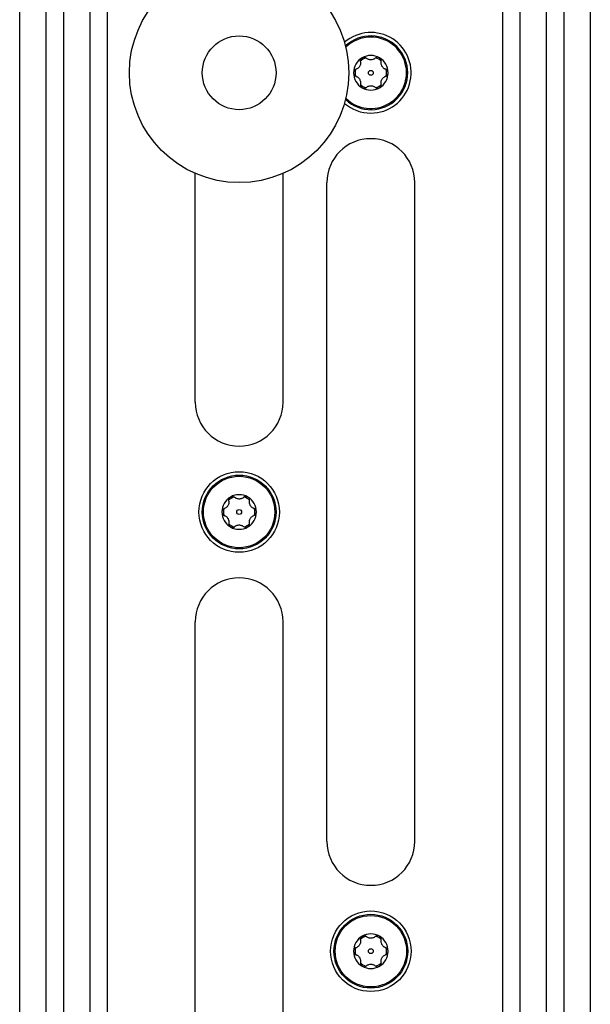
# Model space of a CAD drawing. Header units: inches. Extents: x 0.3 to 33.8, y 0.2 to 21.7.
# Tile 55 of 90: x 24.17 to 24.426, y 11.012 to 11.454. Entities that reach past the tile are written whole.
import ezdxf

# ---------------------------------------------------------------- set-up
doc = ezdxf.new("R2010")
doc.units = ezdxf.units.IN
doc.header["$MEASUREMENT"] = 0

msp = doc.modelspace()

# ---------------------------------------------------------------- linework, layer by layer
at = {"color": 7, "linetype": 'Continuous', "lineweight": 25}
for p, q in [((24.16971364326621, 10.41592589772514), (24.16971364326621, 12.83718574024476)), ((24.18152466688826, 10.41592589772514), (24.18152466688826, 12.83718574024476)), ((24.41380813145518, 12.83718574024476), (24.41380813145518, 10.41592589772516)), ((24.42561915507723, 12.83718574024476), (24.42561915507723, 10.41592589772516)), ((24.20908372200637, 10.27813062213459), (24.20908372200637, 12.26631959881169)), ((24.38624907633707, 12.26631959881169), (24.38624907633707, 10.27813062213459)), ((24.18939868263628, 12.24663455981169), (24.18939868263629, 10.29781566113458)), ((24.20120970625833, 12.24663455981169), (24.20120970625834, 10.29781566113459)), ((24.3941230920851, 10.29781566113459), (24.3941230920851, 12.24663455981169)), ((24.40593411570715, 10.29781566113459), (24.40593411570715, 12.24663455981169)), ((24.24845380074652, 11.28206763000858), (24.24845380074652, 11.38460133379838)), ((24.28782387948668, 11.28206763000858), (24.28782387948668, 11.38460133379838)), ((24.30750891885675, 11.08521723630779), (24.30750891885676, 11.38049282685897)), ((24.34687899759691, 11.08521723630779), (24.34687899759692, 11.38049282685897)), ((24.24845380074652, 10.88836684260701), (24.24845380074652, 11.18364243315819)), ((24.28782387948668, 10.88836684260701), (24.28782387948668, 11.18364243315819))]:
    msp.add_line(p, q, dxfattribs=at)
for centre, radius in [((24.2681388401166, 11.42970542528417), 0.04921259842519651), ((24.2681388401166, 11.42970542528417), 0.01653543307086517), ((24.32719395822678, 11.42970542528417), 0.00107627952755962), ((24.2681388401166, 11.23285503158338), 0.01807086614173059), ((24.26813884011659, 11.23285503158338), 0.0165354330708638), ((24.2681388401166, 11.23285503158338), 0.01600393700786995), ((24.26813884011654, 11.23285503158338), 0.00107627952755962), ((24.32719395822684, 11.0360046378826), 0.01807086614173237), ((24.32719395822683, 11.0360046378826), 0.01653543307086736), ((24.32719395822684, 11.0360046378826), 0.01600393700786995), ((24.32719395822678, 11.0360046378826), 0.00107627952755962)]:
    msp.add_circle(centre, radius, dxfattribs=at)
for centre, radius, start, end in [((24.32719395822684, 11.42970542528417), 0.01807086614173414, 270.0000000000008, 130.7132555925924), ((24.32719395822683, 11.42970542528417), 0.01653543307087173, 226.7144394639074, 133.2855605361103), ((24.32719395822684, 11.42970542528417), 0.01600393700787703, 225.632685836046, 90), ((24.32719395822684, 11.42970542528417), 0.01600393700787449, 90, 134.3673141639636), ((24.32719395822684, 11.42970542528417), 0.007755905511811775, 120.0000000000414, 180), ((24.32719395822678, 11.42970542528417), 0.007037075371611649, 108.0167026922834, 131.9832973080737), ((24.32719395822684, 11.42970542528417), 0.007755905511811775, 60.00000000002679, 120.0000000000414), ((24.32719395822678, 11.42970542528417), 0.007037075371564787, 48.01670269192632, 71.98329730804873), ((24.32719395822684, 11.42970542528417), 0.007755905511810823, 0, 60.00000000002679), ((24.32719395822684, 11.42970542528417), 0.007755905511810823, 180, 239.9999999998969), ((24.32719395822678, 11.42970542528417), 0.007037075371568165, 168.016702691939, 191.9832973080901), ((24.32719395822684, 11.42970542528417), 0.007755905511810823, 300.0000000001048, 0), ((24.32719395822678, 11.42970542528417), 0.007037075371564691, 348.0167026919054, 11.98329730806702), ((24.32719395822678, 11.42970542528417), 0.007037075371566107, 228.0167026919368, 251.9832973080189), ((24.32719395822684, 11.42970542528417), 0.00775590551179, 239.9999999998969, 300.0000000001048), ((24.32719395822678, 11.42970542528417), 0.007037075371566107, 288.0167026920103, 311.9832973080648), ((24.32719395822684, 11.42970542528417), 0.01807086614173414, 229.2867444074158, 270.0000000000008), ((24.32719395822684, 11.38049282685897), 0.01968503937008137, 0, 180), ((24.2681388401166, 11.28206763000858), 0.01968503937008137, 180, 0), ((24.2681388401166, 11.23285503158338), 0.007755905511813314, 60.00000000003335, 120.0000000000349), ((24.2681388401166, 11.23285503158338), 0.007755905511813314, 120.0000000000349, 180), ((24.26813884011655, 11.23285503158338), 0.00703707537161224, 108.0167026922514, 131.9832973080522), ((24.26813884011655, 11.23285503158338), 0.007037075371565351, 48.01670269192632, 71.98329730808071), ((24.2681388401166, 11.23285503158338), 0.007755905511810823, 0, 60.00000000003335), ((24.2681388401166, 11.23285503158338), 0.007755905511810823, 180, 239.9999999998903), ((24.26813884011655, 11.23285503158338), 0.007037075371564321, 168.0167026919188, 191.983297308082), ((24.2681388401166, 11.23285503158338), 0.007755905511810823, 300.0000000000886, 0), ((24.26813884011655, 11.23285503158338), 0.007037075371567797, 348.0167026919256, 11.98329730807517), ((24.26813884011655, 11.23285503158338), 0.00703707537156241, 228.0167026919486, 251.9832973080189), ((24.26813884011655, 11.23285503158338), 0.007037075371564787, 288.0167026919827, 311.9832973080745), ((24.2681388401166, 11.23285503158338), 0.007755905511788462, 239.9999999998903, 300.0000000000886), ((24.2681388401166, 11.18364243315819), 0.01968503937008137, 0, 180), ((24.32719395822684, 11.08521723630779), 0.01968503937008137, 180, 0), ((24.32719395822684, 11.0360046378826), 0.007755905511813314, 120.0000000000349, 180), ((24.32719395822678, 11.0360046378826), 0.007037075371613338, 108.0167026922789, 131.9832973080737), ((24.32719395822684, 11.0360046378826), 0.007755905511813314, 60.00000000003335, 120.0000000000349), ((24.32719395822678, 11.0360046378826), 0.007037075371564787, 48.01670269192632, 71.98329730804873), ((24.32719395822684, 11.0360046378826), 0.007755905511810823, 0, 60.00000000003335), ((24.32719395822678, 11.0360046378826), 0.007037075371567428, 168.016702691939, 191.9832973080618), ((24.32719395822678, 11.0360046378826), 0.007037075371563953, 348.0167026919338, 11.98329730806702), ((24.32719395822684, 11.0360046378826), 0.007755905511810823, 180, 239.9999999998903), ((24.32719395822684, 11.0360046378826), 0.007755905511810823, 300.0000000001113, 0), ((24.32719395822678, 11.0360046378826), 0.007037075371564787, 228.0167026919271, 251.9832973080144), ((24.32719395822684, 11.0360046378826), 0.007755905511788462, 239.9999999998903, 300.0000000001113), ((24.32719395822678, 11.0360046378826), 0.007037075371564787, 288.0167026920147, 311.9832973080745)]:
    msp.add_arc(centre, radius, start, end, dxfattribs=at)
for points, knots in [([(24.3225244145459, 11.4346299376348), (24.32254675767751, 11.43449386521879), (24.32258905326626, 11.43423627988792), (24.32256610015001, 11.43372444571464), (24.32243081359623, 11.43314678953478), (24.32212876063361, 11.43252932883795), (24.32172808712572, 11.43199866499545), (24.32120598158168, 11.43153989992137), (24.32080574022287, 11.43137445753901), (24.32059443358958, 11.43128711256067)], [0, 0, 0, 0, 0.1137134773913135, 0.215259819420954, 0.3887139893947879, 0.518090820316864, 0.6474936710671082, 0.8138949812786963, 1, 1, 1, 1]), ([(24.3225244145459, 11.43462993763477), (24.32249991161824, 11.43485006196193), (24.32245846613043, 11.43522239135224), (24.32265511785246, 11.43576485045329), (24.32293931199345, 11.43616367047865), (24.32319565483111, 11.43633962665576), (24.32331600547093, 11.43642223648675)], [0, 0, 0, 0, 0.3581796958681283, 0.6058432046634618, 0.8149469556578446, 1, 1, 1, 1]), ([(24.32331600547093, 11.43642223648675), (24.32333326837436, 11.43643194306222), (24.32347996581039, 11.43651442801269), (24.32378305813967, 11.43662418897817), (24.32422940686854, 11.43666222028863), (24.32472918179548, 11.43656997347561), (24.32506614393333, 11.43638466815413), (24.32523697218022, 11.43623524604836), (24.32526397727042, 11.43621162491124)], [0, 0, 0, 0, 0.02527962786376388, 0.2148222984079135, 0.4059788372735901, 0.6203329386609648, 0.9399809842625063, 1, 1, 1, 1]), ([(24.32912393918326, 11.43621162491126), (24.32901726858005, 11.43612423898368), (24.32881534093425, 11.43595881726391), (24.32836060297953, 11.43572277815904), (24.32779269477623, 11.43555111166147), (24.32710693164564, 11.43550396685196), (24.3264470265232, 11.43558562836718), (24.32578867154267, 11.43580840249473), (24.32544527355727, 11.43607230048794), (24.3252639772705, 11.43621162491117)], [0, 0, 0, 0, 0.1137134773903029, 0.2152598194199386, 0.3887139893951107, 0.5180908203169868, 0.6474936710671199, 0.8138949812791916, 1, 1, 1, 1]), ([(24.33107191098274, 11.43642223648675), (24.33105464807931, 11.43643194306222), (24.33090795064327, 11.43651442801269), (24.33060485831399, 11.43662418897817), (24.33015850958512, 11.43666222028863), (24.32965873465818, 11.43656997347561), (24.32932177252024, 11.43638466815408), (24.32915094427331, 11.43623524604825), (24.32912393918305, 11.43621162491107)], [0, 0, 0, 0, 0.02527962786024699, 0.2148222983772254, 0.4059788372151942, 0.6203329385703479, 0.9399809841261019, 1, 1, 1, 1]), ([(24.33186350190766, 11.43462993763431), (24.33188800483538, 11.43485006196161), (24.3319294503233, 11.43522239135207), (24.33173279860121, 11.43576485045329), (24.33144860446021, 11.43616367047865), (24.33119226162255, 11.43633962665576), (24.33107191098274, 11.43642223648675)], [0, 0, 0, 0, 0.3581796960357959, 0.6058432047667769, 0.8149469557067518, 1, 1, 1, 1]), ([(24.33379348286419, 11.43128711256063), (24.33366446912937, 11.43133579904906), (24.33342024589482, 11.43142796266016), (24.33298846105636, 11.43170375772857), (24.33255583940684, 11.43210974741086), (24.33217212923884, 11.43268006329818), (24.33191289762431, 11.43329238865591), (24.33177664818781, 11.43397392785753), (24.33183349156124, 11.4344032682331), (24.33186350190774, 11.43462993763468)], [0, 0, 0, 0, 0.1137134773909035, 0.215259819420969, 0.3887139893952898, 0.5180908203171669, 0.647493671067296, 0.8138949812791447, 1, 1, 1, 1]), ([(24.32059443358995, 11.43128711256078), (24.32039155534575, 11.4311982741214), (24.32004839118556, 11.43104800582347), (24.31967693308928, 11.43060648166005), (24.31947363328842, 11.4301609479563), (24.31944942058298, 11.42985096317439), (24.31943805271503, 11.42970542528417)], [0, 0, 0, 0, 0.3581684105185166, 0.6058341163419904, 0.8149390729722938, 1, 1, 1, 1]), ([(24.31943805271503, 11.42970542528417), (24.31943827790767, 11.42968562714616), (24.31944019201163, 11.42951734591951), (24.31949667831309, 11.42919998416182), (24.31968691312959, 11.42879441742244), (24.32001668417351, 11.42840772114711), (24.32034564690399, 11.42820854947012), (24.32056046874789, 11.42813531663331), (24.3205944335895, 11.42812373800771)], [0, 0, 0, 0, 0.02527290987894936, 0.2148159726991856, 0.4059720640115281, 0.620325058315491, 0.9399707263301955, 1, 1, 1, 1]), ([(24.33494986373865, 11.42970542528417), (24.334949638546, 11.42972522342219), (24.33494772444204, 11.42989350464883), (24.33489123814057, 11.43021086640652), (24.33470100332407, 11.4306164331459), (24.33437123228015, 11.43100312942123), (24.33404226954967, 11.43120230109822), (24.33382744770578, 11.43127553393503), (24.33379348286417, 11.43128711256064)], [0, 0, 0, 0, 0.02527290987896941, 0.2148159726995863, 0.4059720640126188, 0.6203250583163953, 0.9399707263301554, 1, 1, 1, 1]), ([(24.33379348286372, 11.42812373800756), (24.33399636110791, 11.42821257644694), (24.3343395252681, 11.42836284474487), (24.33471098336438, 11.42880436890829), (24.33491428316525, 11.42924990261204), (24.33493849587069, 11.42955988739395), (24.33494986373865, 11.42970542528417)], [0, 0, 0, 0, 0.3581684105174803, 0.6058341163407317, 0.814939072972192, 1, 1, 1, 1]), ([(24.32059443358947, 11.42812373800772), (24.32072344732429, 11.42807505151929), (24.32096767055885, 11.42798288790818), (24.3213994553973, 11.42770709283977), (24.32183207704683, 11.42730110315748), (24.32221578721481, 11.42673078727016), (24.32247501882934, 11.42611846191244), (24.32261126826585, 11.42543692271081), (24.32255442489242, 11.42500758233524), (24.32252441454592, 11.42478091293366)], [0, 0, 0, 0, 0.1137134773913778, 0.2152598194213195, 0.3887139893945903, 0.5180908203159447, 0.647493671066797, 0.813894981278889, 1, 1, 1, 1]), ([(24.33186350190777, 11.42478091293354), (24.33184115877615, 11.42491698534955), (24.33179886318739, 11.42517457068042), (24.33182181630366, 11.4256864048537), (24.33195710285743, 11.42626406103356), (24.33225915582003, 11.42688152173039), (24.33265982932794, 11.4274121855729), (24.33318193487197, 11.42787095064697), (24.3335821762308, 11.42803639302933), (24.33379348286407, 11.42812373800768)], [0, 0, 0, 0, 0.1137134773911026, 0.2152598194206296, 0.3887139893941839, 0.518090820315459, 0.6474936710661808, 0.8138949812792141, 1, 1, 1, 1]), ([(24.32252441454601, 11.42478091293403), (24.32249991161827, 11.42456078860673), (24.32245846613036, 11.42418845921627), (24.32265511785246, 11.42364600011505), (24.32293931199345, 11.42324718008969), (24.32319565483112, 11.4230712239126), (24.32331600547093, 11.42298861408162)], [0, 0, 0, 0, 0.3581796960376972, 0.6058432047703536, 0.8149469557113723, 1, 1, 1, 1]), ([(24.32331600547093, 11.42298861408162), (24.32333326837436, 11.42297890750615), (24.3234799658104, 11.42289642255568), (24.32378305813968, 11.42278666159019), (24.32422940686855, 11.42274863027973), (24.32472918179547, 11.42284087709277), (24.32506614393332, 11.42302618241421), (24.32523697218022, 11.42317560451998), (24.32526397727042, 11.42319922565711)], [0, 0, 0, 0, 0.02527962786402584, 0.214822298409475, 0.4059788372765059, 0.6203329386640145, 0.9399809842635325, 1, 1, 1, 1]), ([(24.3252639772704, 11.42319922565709), (24.32537064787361, 11.42328661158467), (24.32557257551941, 11.42345203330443), (24.32602731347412, 11.42368807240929), (24.32659522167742, 11.42385973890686), (24.32728098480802, 11.42390688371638), (24.32794088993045, 11.42382522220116), (24.32859924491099, 11.42360244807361), (24.32894264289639, 11.42333855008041), (24.32912393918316, 11.42319922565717)], [0, 0, 0, 0, 0.1137134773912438, 0.2152598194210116, 0.3887139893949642, 0.5180908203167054, 0.6474936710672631, 0.8138949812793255, 1, 1, 1, 1]), ([(24.32912393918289, 11.42319922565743), (24.32930223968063, 11.42306799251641), (24.32960389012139, 11.42284597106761), (24.33017188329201, 11.42274497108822), (24.33065947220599, 11.42279161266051), (24.33094011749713, 11.42292566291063), (24.33107191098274, 11.42298861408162)], [0, 0, 0, 0, 0.3580347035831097, 0.6057264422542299, 0.8148456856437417, 1, 1, 1, 1]), ([(24.33107191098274, 11.42298861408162), (24.33108889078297, 11.42299867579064), (24.33123362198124, 11.42308443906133), (24.33148020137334, 11.42329197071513), (24.33173635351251, 11.42365947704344), (24.33190640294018, 11.42413838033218), (24.33191446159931, 11.42452292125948), (24.33187046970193, 11.42474563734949), (24.33186350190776, 11.42478091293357)], [0, 0, 0, 0, 0.02519332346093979, 0.2147410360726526, 0.4058918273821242, 0.6202317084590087, 0.9398492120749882, 0.9999999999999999, 0.9999999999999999, 0.9999999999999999, 0.9999999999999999]), ([(24.26346929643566, 11.23777954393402), (24.26349163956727, 11.23764347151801), (24.26353393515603, 11.23738588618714), (24.26351098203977, 11.23687405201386), (24.26337569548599, 11.236296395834), (24.26307364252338, 11.23567893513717), (24.26267296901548, 11.23514827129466), (24.26215086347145, 11.23468950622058), (24.26175062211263, 11.23452406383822), (24.26153931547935, 11.23443671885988)], [0, 0, 0, 0, 0.1137134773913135, 0.215259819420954, 0.3887139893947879, 0.518090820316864, 0.6474936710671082, 0.8138949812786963, 1, 1, 1, 1]), ([(24.26346929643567, 11.23777954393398), (24.263444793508, 11.23799966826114), (24.26340334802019, 11.23837199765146), (24.26359999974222, 11.23891445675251), (24.26388419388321, 11.23931327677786), (24.26414053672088, 11.23948923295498), (24.26426088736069, 11.23957184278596)], [0, 0, 0, 0, 0.3581796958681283, 0.6058432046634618, 0.8149469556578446, 1, 1, 1, 1]), ([(24.26426088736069, 11.23957184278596), (24.26427815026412, 11.23958154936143), (24.26442484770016, 11.2396640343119), (24.26472794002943, 11.23977379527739), (24.26517428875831, 11.23981182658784), (24.26567406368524, 11.23971957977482), (24.26601102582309, 11.23953427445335), (24.26618185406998, 11.23938485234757), (24.26620885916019, 11.23936123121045)], [0, 0, 0, 0, 0.02527962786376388, 0.2148222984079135, 0.4059788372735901, 0.6203329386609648, 0.9399809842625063, 1, 1, 1, 1]), ([(24.27006882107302, 11.23936123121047), (24.26996215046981, 11.23927384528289), (24.26976022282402, 11.23910842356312), (24.2693054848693, 11.23887238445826), (24.268737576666, 11.23870071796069), (24.2680518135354, 11.23865357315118), (24.26739190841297, 11.23873523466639), (24.26673355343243, 11.23895800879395), (24.26639015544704, 11.23922190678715), (24.26620885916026, 11.23936123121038)], [0, 0, 0, 0, 0.1137134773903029, 0.2152598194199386, 0.3887139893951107, 0.5180908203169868, 0.6474936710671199, 0.8138949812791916, 1, 1, 1, 1]), ([(24.2720167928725, 11.23957184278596), (24.27199952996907, 11.23958154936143), (24.27185283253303, 11.2396640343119), (24.27154974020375, 11.23977379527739), (24.27110339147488, 11.23981182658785), (24.27060361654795, 11.23971957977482), (24.27026665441, 11.23953427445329), (24.27009582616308, 11.23938485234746), (24.27006882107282, 11.23936123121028)], [0, 0, 0, 0, 0.02527962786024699, 0.2148222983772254, 0.4059788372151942, 0.6203329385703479, 0.9399809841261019, 1, 1, 1, 1]), ([(24.27280838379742, 11.23777954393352), (24.27283288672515, 11.23799966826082), (24.27287433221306, 11.23837199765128), (24.27267768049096, 11.23891445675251), (24.27239348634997, 11.23931327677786), (24.27213714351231, 11.23948923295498), (24.2720167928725, 11.23957184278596)], [0, 0, 0, 0, 0.3581796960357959, 0.6058432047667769, 0.8149469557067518, 1, 1, 1, 1]), ([(24.27473836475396, 11.23443671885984), (24.27460935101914, 11.23448540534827), (24.27436512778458, 11.23457756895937), (24.27393334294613, 11.23485336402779), (24.2735007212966, 11.23525935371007), (24.2731170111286, 11.23582966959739), (24.27285777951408, 11.23644199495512), (24.27272153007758, 11.23712353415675), (24.272778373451, 11.23755287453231), (24.2728083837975, 11.23777954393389)], [0, 0, 0, 0, 0.1137134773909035, 0.215259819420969, 0.3887139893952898, 0.5180908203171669, 0.647493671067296, 0.8138949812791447, 1, 1, 1, 1]), ([(24.26153931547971, 11.23443671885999), (24.26133643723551, 11.23434788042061), (24.26099327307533, 11.23419761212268), (24.26062181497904, 11.23375608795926), (24.26041851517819, 11.23331055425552), (24.26039430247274, 11.2330005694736), (24.26038293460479, 11.23285503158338)], [0, 0, 0, 0, 0.3581684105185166, 0.6058341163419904, 0.8149390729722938, 1, 1, 1, 1]), ([(24.26038293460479, 11.23285503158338), (24.26038315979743, 11.23283523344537), (24.26038507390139, 11.23266695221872), (24.26044156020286, 11.23234959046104), (24.26063179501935, 11.23194402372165), (24.26096156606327, 11.23155732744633), (24.26129052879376, 11.23135815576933), (24.26150535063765, 11.23128492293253), (24.26153931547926, 11.23127334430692)], [0, 0, 0, 0, 0.02527290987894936, 0.2148159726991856, 0.4059720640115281, 0.620325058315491, 0.9399707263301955, 1, 1, 1, 1]), ([(24.26153931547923, 11.23127334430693), (24.26166832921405, 11.2312246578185), (24.26191255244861, 11.2311324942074), (24.26234433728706, 11.23085669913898), (24.26277695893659, 11.23045070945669), (24.26316066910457, 11.22988039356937), (24.26341990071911, 11.22926806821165), (24.26355615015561, 11.22858652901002), (24.26349930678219, 11.22815718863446), (24.26346929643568, 11.22793051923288)], [0, 0, 0, 0, 0.1137134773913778, 0.2152598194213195, 0.3887139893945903, 0.5180908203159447, 0.647493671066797, 0.813894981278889, 1, 1, 1, 1]), ([(24.27280838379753, 11.22793051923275), (24.27278604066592, 11.22806659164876), (24.27274374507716, 11.22832417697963), (24.27276669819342, 11.22883601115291), (24.2729019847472, 11.22941366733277), (24.27320403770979, 11.2300311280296), (24.27360471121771, 11.23056179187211), (24.27412681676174, 11.23102055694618), (24.27452705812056, 11.23118599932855), (24.27473836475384, 11.23127334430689)], [0, 0, 0, 0, 0.1137134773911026, 0.2152598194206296, 0.3887139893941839, 0.518090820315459, 0.6474936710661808, 0.8138949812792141, 1, 1, 1, 1]), ([(24.27589474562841, 11.23285503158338), (24.27589452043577, 11.2328748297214), (24.27589260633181, 11.23304311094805), (24.27583612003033, 11.23336047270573), (24.27564588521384, 11.23376603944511), (24.27531611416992, 11.23415273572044), (24.27498715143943, 11.23435190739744), (24.27477232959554, 11.23442514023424), (24.27473836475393, 11.23443671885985)], [0, 0, 0, 0, 0.02527290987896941, 0.2148159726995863, 0.4059720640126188, 0.6203250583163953, 0.9399707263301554, 1, 1, 1, 1]), ([(24.27473836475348, 11.23127334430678), (24.27494124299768, 11.23136218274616), (24.27528440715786, 11.23151245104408), (24.27565586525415, 11.23195397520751), (24.27585916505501, 11.23239950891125), (24.27588337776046, 11.23270949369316), (24.27589474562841, 11.23285503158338)], [0, 0, 0, 0, 0.3581684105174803, 0.6058341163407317, 0.814939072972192, 1, 1, 1, 1]), ([(24.26346929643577, 11.22793051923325), (24.26344479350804, 11.22771039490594), (24.26340334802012, 11.22733806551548), (24.26359999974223, 11.22679560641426), (24.26388419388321, 11.2263967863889), (24.26414053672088, 11.22622083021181), (24.26426088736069, 11.22613822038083)], [0, 0, 0, 0, 0.3581796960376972, 0.6058432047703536, 0.8149469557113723, 1, 1, 1, 1]), ([(24.26620885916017, 11.2263488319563), (24.26631552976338, 11.22643621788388), (24.26651745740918, 11.22660163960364), (24.26697219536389, 11.22683767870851), (24.26754010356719, 11.22700934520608), (24.26822586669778, 11.22705649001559), (24.26888577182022, 11.22697482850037), (24.26954412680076, 11.22675205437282), (24.26988752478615, 11.22648815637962), (24.27006882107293, 11.22634883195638)], [0, 0, 0, 0, 0.1137134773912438, 0.2152598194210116, 0.3887139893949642, 0.5180908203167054, 0.6474936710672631, 0.8138949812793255, 1, 1, 1, 1]), ([(24.2720167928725, 11.22613822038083), (24.27203377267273, 11.22614828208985), (24.272178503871, 11.22623404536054), (24.2724250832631, 11.22644157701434), (24.27268123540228, 11.22680908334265), (24.27285128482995, 11.22728798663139), (24.27285934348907, 11.22767252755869), (24.2728153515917, 11.22789524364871), (24.27280838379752, 11.22793051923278)], [0, 0, 0, 0, 0.02519332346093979, 0.2147410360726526, 0.4058918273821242, 0.6202317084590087, 0.9398492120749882, 0.9999999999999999, 0.9999999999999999, 0.9999999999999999, 0.9999999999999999]), ([(24.26426088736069, 11.22613822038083), (24.26427815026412, 11.22612851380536), (24.26442484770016, 11.22604602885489), (24.26472794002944, 11.22593626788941), (24.26517428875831, 11.22589823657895), (24.26567406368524, 11.22599048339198), (24.26601102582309, 11.22617578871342), (24.26618185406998, 11.22632521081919), (24.26620885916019, 11.22634883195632)], [0, 0, 0, 0, 0.02527962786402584, 0.214822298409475, 0.4059788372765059, 0.6203329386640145, 0.9399809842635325, 1, 1, 1, 1]), ([(24.27006882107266, 11.22634883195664), (24.27024712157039, 11.22621759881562), (24.27054877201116, 11.22599557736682), (24.27111676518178, 11.22589457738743), (24.27160435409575, 11.22594121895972), (24.2718849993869, 11.22607526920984), (24.2720167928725, 11.22613822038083)], [0, 0, 0, 0, 0.3580347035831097, 0.6057264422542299, 0.8148456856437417, 1, 1, 1, 1]), ([(24.3225244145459, 11.0409291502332), (24.32249991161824, 11.04114927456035), (24.32245846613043, 11.04152160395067), (24.32265511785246, 11.04206406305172), (24.32293931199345, 11.04246288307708), (24.32319565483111, 11.04263883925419), (24.32331600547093, 11.04272144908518)], [0, 0, 0, 0, 0.3581796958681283, 0.6058432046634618, 0.8149469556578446, 1, 1, 1, 1]), ([(24.32331600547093, 11.04272144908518), (24.32333326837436, 11.04273115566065), (24.32347996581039, 11.04281364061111), (24.32378305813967, 11.0429234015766), (24.32422940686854, 11.04296143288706), (24.32472918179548, 11.04286918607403), (24.32506614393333, 11.04268388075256), (24.32523697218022, 11.04253445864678), (24.32526397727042, 11.04251083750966)], [0, 0, 0, 0, 0.02527962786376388, 0.2148222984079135, 0.4059788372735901, 0.6203329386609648, 0.9399809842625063, 1, 1, 1, 1]), ([(24.32912393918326, 11.04251083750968), (24.32901726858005, 11.0424234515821), (24.32881534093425, 11.04225802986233), (24.32836060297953, 11.04202199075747), (24.32779269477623, 11.0418503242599), (24.32710693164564, 11.04180317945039), (24.3264470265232, 11.04188484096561), (24.32578867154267, 11.04210761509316), (24.32544527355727, 11.04237151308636), (24.3252639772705, 11.0425108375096)], [0, 0, 0, 0, 0.1137134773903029, 0.2152598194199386, 0.3887139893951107, 0.5180908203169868, 0.6474936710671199, 0.8138949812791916, 1, 1, 1, 1]), ([(24.33107191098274, 11.04272144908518), (24.33105464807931, 11.04273115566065), (24.33090795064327, 11.04281364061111), (24.33060485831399, 11.0429234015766), (24.33015850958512, 11.04296143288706), (24.32965873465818, 11.04286918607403), (24.32932177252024, 11.04268388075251), (24.32915094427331, 11.04253445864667), (24.32912393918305, 11.04251083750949)], [0, 0, 0, 0, 0.02527962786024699, 0.2148222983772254, 0.4059788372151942, 0.6203329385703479, 0.9399809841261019, 1, 1, 1, 1]), ([(24.33186350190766, 11.04092915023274), (24.33188800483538, 11.04114927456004), (24.3319294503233, 11.04152160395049), (24.33173279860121, 11.04206406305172), (24.33144860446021, 11.04246288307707), (24.33119226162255, 11.04263883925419), (24.33107191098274, 11.04272144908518)], [0, 0, 0, 0, 0.3581796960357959, 0.6058432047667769, 0.8149469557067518, 1, 1, 1, 1]), ([(24.32059443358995, 11.0375863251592), (24.32039155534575, 11.03749748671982), (24.32004839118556, 11.0373472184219), (24.31967693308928, 11.03690569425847), (24.31947363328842, 11.03646016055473), (24.31944942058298, 11.03615017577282), (24.31943805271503, 11.0360046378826)], [0, 0, 0, 0, 0.3581684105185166, 0.6058341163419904, 0.8149390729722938, 1, 1, 1, 1]), ([(24.3225244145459, 11.04092915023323), (24.32254675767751, 11.04079307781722), (24.32258905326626, 11.04053549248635), (24.32256610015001, 11.04002365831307), (24.32243081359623, 11.03944600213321), (24.32212876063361, 11.03882854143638), (24.32172808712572, 11.03829787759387), (24.32120598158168, 11.03783911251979), (24.32080574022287, 11.03767367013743), (24.32059443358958, 11.03758632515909)], [0, 0, 0, 0, 0.1137134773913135, 0.215259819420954, 0.3887139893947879, 0.518090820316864, 0.6474936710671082, 0.8138949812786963, 1, 1, 1, 1]), ([(24.33379348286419, 11.03758632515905), (24.33366446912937, 11.03763501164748), (24.33342024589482, 11.03772717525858), (24.33298846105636, 11.038002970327), (24.33255583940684, 11.03840896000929), (24.33217212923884, 11.03897927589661), (24.33191289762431, 11.03959160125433), (24.33177664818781, 11.04027314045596), (24.33183349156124, 11.04070248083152), (24.33186350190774, 11.0409291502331)], [0, 0, 0, 0, 0.1137134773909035, 0.215259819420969, 0.3887139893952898, 0.5180908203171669, 0.647493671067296, 0.8138949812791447, 1, 1, 1, 1]), ([(24.33494986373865, 11.0360046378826), (24.334949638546, 11.03602443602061), (24.33494772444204, 11.03619271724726), (24.33489123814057, 11.03651007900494), (24.33470100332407, 11.03691564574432), (24.33437123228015, 11.03730234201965), (24.33404226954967, 11.03750151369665), (24.33382744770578, 11.03757474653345), (24.33379348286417, 11.03758632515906)], [0, 0, 0, 0, 0.02527290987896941, 0.2148159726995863, 0.4059720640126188, 0.6203250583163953, 0.9399707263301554, 1, 1, 1, 1]), ([(24.31943805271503, 11.0360046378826), (24.31943827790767, 11.03598483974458), (24.31944019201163, 11.03581655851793), (24.31949667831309, 11.03549919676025), (24.31968691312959, 11.03509363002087), (24.32001668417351, 11.03470693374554), (24.32034564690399, 11.03450776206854), (24.32056046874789, 11.03443452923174), (24.3205944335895, 11.03442295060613)], [0, 0, 0, 0, 0.02527290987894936, 0.2148159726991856, 0.4059720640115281, 0.620325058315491, 0.9399707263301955, 1, 1, 1, 1]), ([(24.32059443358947, 11.03442295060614), (24.32072344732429, 11.03437426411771), (24.32096767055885, 11.03428210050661), (24.3213994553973, 11.03400630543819), (24.32183207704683, 11.0336003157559), (24.32221578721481, 11.03302999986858), (24.32247501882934, 11.03241767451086), (24.32261126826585, 11.03173613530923), (24.32255442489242, 11.03130679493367), (24.32252441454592, 11.03108012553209)], [0, 0, 0, 0, 0.1137134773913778, 0.2152598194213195, 0.3887139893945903, 0.5180908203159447, 0.647493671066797, 0.813894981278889, 1, 1, 1, 1]), ([(24.33186350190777, 11.03108012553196), (24.33184115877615, 11.03121619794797), (24.33179886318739, 11.03147378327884), (24.33182181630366, 11.03198561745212), (24.33195710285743, 11.03256327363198), (24.33225915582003, 11.03318073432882), (24.33265982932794, 11.03371139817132), (24.33318193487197, 11.0341701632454), (24.3335821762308, 11.03433560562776), (24.33379348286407, 11.0344229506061)], [0, 0, 0, 0, 0.1137134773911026, 0.2152598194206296, 0.3887139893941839, 0.518090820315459, 0.6474936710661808, 0.8138949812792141, 1, 1, 1, 1]), ([(24.33379348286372, 11.03442295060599), (24.33399636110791, 11.03451178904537), (24.3343395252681, 11.03466205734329), (24.33471098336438, 11.03510358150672), (24.33491428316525, 11.03554911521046), (24.33493849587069, 11.03585909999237), (24.33494986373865, 11.0360046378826)], [0, 0, 0, 0, 0.3581684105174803, 0.6058341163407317, 0.814939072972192, 1, 1, 1, 1]), ([(24.32252441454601, 11.03108012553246), (24.32249991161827, 11.03086000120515), (24.32245846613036, 11.0304876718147), (24.32265511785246, 11.02994521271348), (24.32293931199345, 11.02954639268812), (24.32319565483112, 11.02937043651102), (24.32331600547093, 11.02928782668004)], [0, 0, 0, 0, 0.3581796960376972, 0.6058432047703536, 0.8149469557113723, 1, 1, 1, 1]), ([(24.32331600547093, 11.02928782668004), (24.32333326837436, 11.02927812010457), (24.3234799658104, 11.0291956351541), (24.32378305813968, 11.02908587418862), (24.32422940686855, 11.02904784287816), (24.32472918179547, 11.02914008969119), (24.32506614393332, 11.02932539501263), (24.32523697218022, 11.02947481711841), (24.32526397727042, 11.02949843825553)], [0, 0, 0, 0, 0.02527962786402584, 0.214822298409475, 0.4059788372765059, 0.6203329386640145, 0.9399809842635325, 1, 1, 1, 1]), ([(24.3252639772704, 11.02949843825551), (24.32537064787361, 11.02958582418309), (24.32557257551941, 11.02975124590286), (24.32602731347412, 11.02998728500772), (24.32659522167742, 11.03015895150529), (24.32728098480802, 11.0302060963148), (24.32794088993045, 11.03012443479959), (24.32859924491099, 11.02990166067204), (24.32894264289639, 11.02963776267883), (24.32912393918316, 11.02949843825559)], [0, 0, 0, 0, 0.1137134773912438, 0.2152598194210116, 0.3887139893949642, 0.5180908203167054, 0.6474936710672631, 0.8138949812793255, 1, 1, 1, 1]), ([(24.32912393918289, 11.02949843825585), (24.32930223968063, 11.02936720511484), (24.32960389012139, 11.02914518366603), (24.33017188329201, 11.02904418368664), (24.33065947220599, 11.02909082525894), (24.33094011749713, 11.02922487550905), (24.33107191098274, 11.02928782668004)], [0, 0, 0, 0, 0.3580347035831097, 0.6057264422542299, 0.8148456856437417, 1, 1, 1, 1]), ([(24.33107191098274, 11.02928782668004), (24.33108889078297, 11.02929788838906), (24.33123362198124, 11.02938365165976), (24.33148020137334, 11.02959118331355), (24.33173635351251, 11.02995868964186), (24.33190640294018, 11.03043759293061), (24.33191446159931, 11.03082213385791), (24.33187046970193, 11.03104484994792), (24.33186350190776, 11.031080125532)], [0, 0, 0, 0, 0.02519332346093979, 0.2147410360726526, 0.4058918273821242, 0.6202317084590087, 0.9398492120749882, 0.9999999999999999, 0.9999999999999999, 0.9999999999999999, 0.9999999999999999])]:
    msp.add_open_spline(points, degree=3, knots=knots, dxfattribs=at)

doc.saveas('drawing.dxf')
